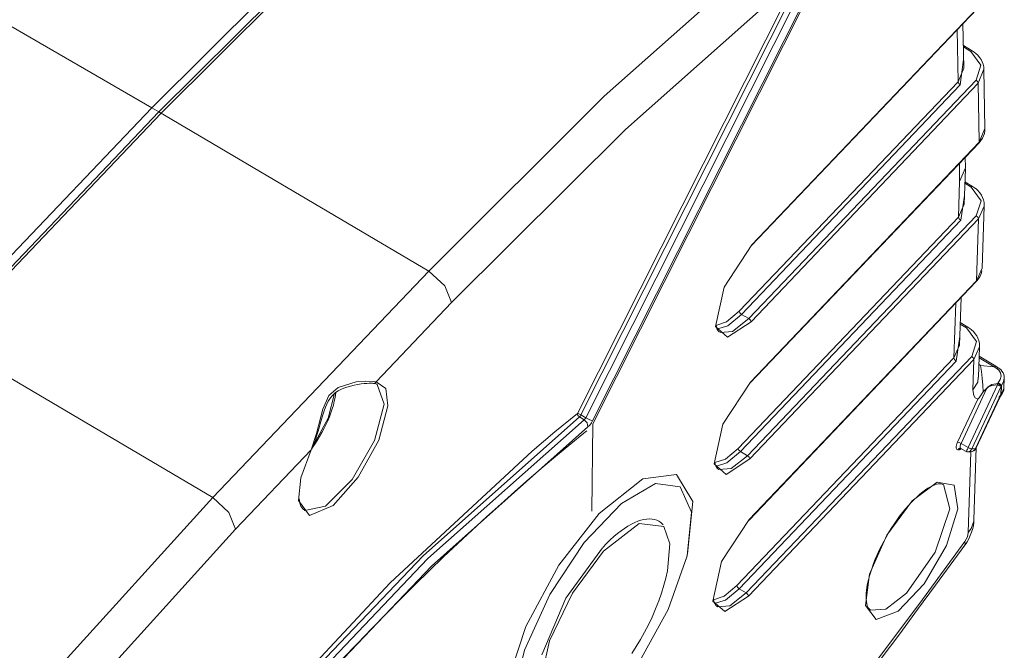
# Model space of a CAD drawing. Header units: millimetres. Extents: x 3 to 207, y 3 to 294.
# Tile 30 of 61: x 186.48 to 194.94, y 93.24 to 98.66. Entities that reach past the tile are written whole.
import ezdxf

# ---------------------------------------------------------------- set-up
doc = ezdxf.new("R2010")
doc.units = ezdxf.units.MM
doc.layers.add('1', color=7, linetype='CONTINUOUS', true_color=0xffffff)

msp = doc.modelspace()

# ---------------------------------------------------------------- linework, layer by layer
at = {"layer": '1', "color": 252, "linetype": 'Continuous', "lineweight": 13}
for p, q in [((175.751038, 104.74929), (187.61702, 97.903549)), ((193.323914, 99.283173), (191.301056, 95.262283)), ((191.342484, 95.238007), (193.373459, 99.275009)), ((193.44838, 99.280922), (191.401672, 95.212685)), ((191.502121, 98.002548), (192.992828, 99.326569)), ((191.271454, 95.27494), (193.159073, 99.026962)), ((193.159073, 99.026962), (191.683273, 97.716209)), ((192.767685, 96.723557), (194.703278, 98.756622)), ((194.539719, 98.126694), (194.532455, 98.573677)), ((194.64975, 98.386246), (194.585602, 98.425468)), ((194.64975, 98.386246), (194.656967, 98.391716)), ((194.735825, 98.269936), (194.64975, 98.386246)), ((194.656967, 98.391716), (194.662292, 98.392044)), ((194.587341, 98.31823), (194.559357, 98.099564)), ((194.694107, 98.14093), (194.735825, 98.269936)), ((194.539719, 98.126694), (194.588547, 98.244766)), ((194.762421, 98.236061), (194.71373, 98.1138)), ((192.66153, 96.153915), (194.539719, 98.126694)), ((194.559357, 98.099564), (192.681168, 96.126785)), ((192.742203, 96.090729), (194.694107, 98.14093)), ((194.71373, 98.1138), (192.761841, 96.063606)), ((194.539719, 98.126694), (194.54538, 98.11235)), ((194.54538, 98.11235), (194.559357, 98.099564)), ((194.708054, 98.128143), (194.694107, 98.14093)), ((194.71373, 98.1138), (194.708054, 98.128143)), ((194.721954, 97.607773), (194.71373, 98.1138)), ((189.994232, 96.499619), (191.502121, 98.002548)), ((187.61702, 97.903549), (187.69751, 97.857117)), ((189.994232, 96.499619), (187.677383, 97.868042)), ((191.683273, 97.716209), (190.190521, 96.22834)), ((192.757233, 95.54409), (194.721954, 97.607773)), ((194.721436, 97.604591), (194.71994, 97.602142)), ((194.721954, 97.607773), (194.721436, 97.604591)), ((194.553696, 97.267815), (194.551132, 97.424828)), ((194.543686, 96.962387), (194.553696, 97.267815)), ((194.652222, 97.220383), (194.598343, 97.253395)), ((194.652222, 97.220383), (194.65947, 97.225853)), ((194.73822, 97.103989), (194.652222, 97.220383)), ((194.65947, 97.225853), (194.664795, 97.226181)), ((194.543686, 96.962387), (194.592468, 97.073502)), ((194.59491, 97.147766), (194.563309, 96.935265)), ((194.696457, 96.974945), (194.73822, 97.103989)), ((194.764862, 97.058334), (194.716095, 96.947815)), ((192.651062, 94.974457), (194.543686, 96.962387)), ((194.563309, 96.935265), (192.6707, 94.947327)), ((192.73175, 94.911263), (194.696457, 96.974945)), ((194.716095, 96.947815), (192.751389, 94.884132)), ((194.543686, 96.962387), (194.549347, 96.948036)), ((194.549347, 96.948036), (194.563309, 96.935265)), ((194.696457, 96.974945), (194.710434, 96.962166)), ((194.698654, 96.414818), (194.716095, 96.947815)), ((194.710434, 96.962166), (194.716095, 96.947815)), ((188.139236, 94.551193), (189.994232, 96.499619)), ((190.133804, 96.371849), (189.994232, 96.499619)), ((192.74675, 94.364624), (194.698654, 96.414818)), ((194.69812, 96.411636), (194.696625, 96.409187)), ((194.698654, 96.414818), (194.69812, 96.411636)), ((190.190521, 96.22834), (190.133804, 96.371849)), ((190.190521, 96.22834), (189.54184, 95.546974)), ((194.504059, 95.752312), (194.519485, 96.223114)), ((192.552414, 96.062546), (192.66153, 96.153915)), ((192.667206, 96.139572), (192.66153, 96.153915)), ((192.681168, 96.126785), (192.667206, 96.139572)), ((192.460907, 96.032532), (192.552414, 96.062546)), ((192.761841, 96.063606), (192.559296, 95.930107)), ((192.681168, 96.126785), (192.564041, 96.029251)), ((192.602142, 95.980705), (192.742203, 96.090729)), ((192.681168, 96.126785), (192.742203, 96.090729)), ((192.75618, 96.07795), (192.742203, 96.090729)), ((192.761841, 96.063606), (192.75618, 96.07795)), ((192.559296, 95.930107), (192.456375, 96.021347)), ((192.564041, 96.029251), (192.466599, 95.999184)), ((192.496124, 95.971832), (192.602142, 95.980705)), ((194.612625, 96.0103), (194.558731, 96.043297)), ((194.612625, 96.0103), (194.619843, 96.015778)), ((194.698608, 95.893898), (194.612625, 96.0103)), ((194.619843, 96.015778), (194.625198, 96.016098)), ((188.139236, 94.551193), (185.822372, 95.919617)), ((194.555283, 95.937691), (194.523697, 95.725182)), ((194.65686, 95.764854), (194.698608, 95.893898)), ((194.504059, 95.752312), (194.552872, 95.863426)), ((194.72525, 95.848259), (194.676468, 95.737732)), ((192.640594, 93.794983), (194.504059, 95.752312)), ((194.523697, 95.725182), (192.660233, 93.767853)), ((192.721283, 93.731789), (194.65686, 95.764854)), ((194.676468, 95.737732), (192.740906, 93.704674)), ((194.504059, 95.752312), (194.50975, 95.737953)), ((194.50975, 95.737953), (194.523697, 95.725182)), ((194.65686, 95.764854), (194.670807, 95.752083)), ((194.667999, 95.478775), (194.676468, 95.737732)), ((194.670807, 95.752083), (194.676468, 95.737732)), ((194.850937, 95.674904), (194.722153, 95.753807)), ((194.720169, 95.692726), (194.733734, 95.686638)), ((194.7202, 95.694923), (194.733734, 95.686638)), ((194.733734, 95.686638), (194.850937, 95.674904)), ((194.740906, 95.635864), (194.733734, 95.686638)), ((194.747375, 95.579079), (194.740906, 95.635864)), ((194.850937, 95.674904), (194.85817, 95.680374)), ((194.873199, 95.660576), (194.850937, 95.674904)), ((194.85817, 95.680374), (194.863495, 95.680702)), ((194.873199, 95.660576), (194.880539, 95.666321)), ((194.889221, 95.647568), (194.873199, 95.660576)), ((194.880539, 95.666321), (194.885986, 95.66687)), ((194.904785, 95.623573), (194.889221, 95.647568)), ((189.371933, 95.545738), (189.453812, 95.552551)), ((189.453812, 95.552551), (189.520889, 95.549995)), ((189.520889, 95.549995), (189.54184, 95.546974)), ((189.53273, 95.536827), (189.54184, 95.546974)), ((189.54184, 95.546974), (189.625305, 95.489799)), ((194.712097, 95.586914), (194.709183, 95.544861)), ((194.752777, 95.519577), (194.747375, 95.579079)), ((194.884109, 95.53817), (194.901901, 95.566605)), ((194.901901, 95.566605), (194.90921, 95.595886)), ((194.90921, 95.595886), (194.904785, 95.623573)), ((194.931061, 95.547661), (194.912506, 95.514526)), ((194.936493, 95.578766), (194.931061, 95.547661)), ((189.137543, 95.430725), (189.215225, 95.498367)), ((189.215225, 95.498367), (189.371933, 95.545738)), ((189.520111, 95.533646), (189.53273, 95.536827)), ((189.611008, 95.355675), (189.551453, 95.525063)), ((189.625305, 95.489799), (189.644455, 95.341255)), ((194.787827, 95.492828), (194.566284, 95.017059)), ((194.627914, 94.981873), (194.878983, 95.521049)), ((194.909439, 95.510139), (194.658371, 94.970963)), ((194.709183, 95.544861), (194.667999, 95.478775)), ((194.675003, 95.428627), (194.667999, 95.478775)), ((194.756805, 95.460747), (194.752777, 95.519577)), ((194.787827, 95.492828), (194.756805, 95.460747)), ((194.787827, 95.492828), (194.788483, 95.49369)), ((194.78862, 95.493462), (194.787827, 95.492828)), ((194.788483, 95.49369), (194.789612, 95.495094)), ((194.798431, 95.500565), (194.78862, 95.493462)), ((194.789612, 95.495094), (194.797134, 95.503082)), ((194.797134, 95.503082), (194.807037, 95.511024)), ((194.808762, 95.50647), (194.798431, 95.500565)), ((194.807037, 95.511024), (194.828659, 95.522728)), ((194.830093, 95.514915), (194.808762, 95.50647)), ((194.828659, 95.522728), (194.880539, 95.533699)), ((194.878983, 95.521049), (194.830093, 95.514915)), ((194.879425, 95.527565), (194.878983, 95.521049)), ((194.896179, 95.513123), (194.878983, 95.521049)), ((194.880539, 95.533699), (194.879425, 95.527565)), ((194.880539, 95.533699), (194.882629, 95.536293)), ((194.880539, 95.533699), (194.898315, 95.522018)), ((194.882629, 95.536293), (194.883774, 95.537781)), ((194.882629, 95.536293), (194.900269, 95.524605)), ((194.883774, 95.537781), (194.884109, 95.53817)), ((194.909439, 95.510139), (194.896179, 95.513123)), ((194.898315, 95.522018), (194.909439, 95.510139)), ((194.900269, 95.524605), (194.911224, 95.512672)), ((194.908661, 95.434601), (194.911224, 95.512672)), ((194.911224, 95.512672), (194.909439, 95.510139)), ((194.912491, 95.51432), (194.911224, 95.512672)), ((194.912506, 95.514526), (194.912476, 95.514481)), ((189.085022, 95.310585), (189.137543, 95.430725)), ((189.130173, 95.233589), (189.185852, 95.446198)), ((194.535858, 95.027962), (194.708755, 95.3993)), ((194.686707, 95.410469), (194.675003, 95.428627)), ((194.708633, 95.399124), (194.686707, 95.410469)), ((194.690765, 94.972481), (194.893723, 95.408348)), ((194.893723, 95.408348), (194.894073, 95.419281)), ((194.894073, 95.419281), (194.908661, 95.434601)), ((194.894073, 95.419281), (194.904678, 95.428719)), ((194.89537, 95.409561), (194.894073, 95.419281)), ((194.899628, 95.419357), (194.89537, 95.409561)), ((194.901886, 95.421768), (194.896408, 95.410957)), ((194.904678, 95.428719), (194.899628, 95.419357)), ((194.90834, 95.432014), (194.901886, 95.421768)), ((194.904678, 95.428719), (194.90834, 95.432014)), ((194.90834, 95.432014), (194.908585, 95.433258)), ((194.908585, 95.433258), (194.908661, 95.434601)), ((189.031815, 95.101318), (189.085022, 95.310585)), ((189.528839, 95.043762), (189.611008, 95.355675)), ((189.004318, 95.002441), (189.130173, 95.233589)), ((191.287735, 95.244698), (189.946243, 94.052017)), ((189.987579, 94.027679), (191.329163, 95.220413)), ((191.077332, 95.116119), (191.271454, 95.27494)), ((191.27478, 95.258408), (191.271454, 95.27494)), ((191.271454, 95.27494), (191.284119, 95.270737)), ((191.287735, 95.244698), (191.27478, 95.258408)), ((191.284119, 95.270737), (191.301056, 95.262283)), ((191.287735, 95.244698), (191.294754, 95.252235)), ((191.328461, 95.220825), (191.287735, 95.244698)), ((191.294754, 95.252235), (191.301056, 95.262283)), ((191.301056, 95.262283), (191.342484, 95.238007)), ((191.329163, 95.220413), (191.328461, 95.220825)), ((191.329163, 95.220413), (191.334213, 95.225281)), ((191.355072, 95.192993), (191.329163, 95.220413)), ((191.334213, 95.225281), (191.33902, 95.231758)), ((191.33902, 95.231758), (191.342484, 95.238007)), ((191.376358, 95.221107), (191.342484, 95.238007)), ((191.401672, 95.212685), (191.376358, 95.221107)), ((191.401672, 95.212685), (191.391037, 95.194092)), ((191.361725, 95.15992), (190.016876, 93.963661)), ((191.361725, 95.15992), (191.355072, 95.192993)), ((191.376617, 95.174652), (191.361725, 95.15992)), ((191.391037, 95.194092), (191.376617, 95.174652)), ((188.984207, 94.961266), (189.031815, 95.101318)), ((189.336426, 94.708702), (189.528839, 95.043762)), ((190.882294, 94.951736), (191.077332, 95.116119)), ((188.984207, 94.961266), (188.335526, 94.279915)), ((192.541931, 94.88308), (192.651062, 94.974457)), ((192.651062, 94.974457), (192.656738, 94.960098)), ((192.656738, 94.960098), (192.6707, 94.947327)), ((194.523804, 94.976128), (194.5242, 94.992241)), ((194.528366, 94.966019), (194.523804, 94.976128)), ((194.5242, 94.992241), (194.529526, 95.01255)), ((194.537399, 94.963074), (194.528366, 94.966019)), ((194.529526, 95.01255), (194.535858, 95.027962)), ((194.549103, 95.024986), (194.535858, 95.027962)), ((194.545029, 94.972481), (194.537399, 94.963074)), ((194.54306, 94.963417), (194.537399, 94.963074)), ((194.548691, 94.9636), (194.54306, 94.963417)), ((194.555923, 94.976418), (194.545029, 94.972481)), ((194.553757, 94.970757), (194.548691, 94.9636)), ((194.556915, 94.965569), (194.548691, 94.9636)), ((194.566284, 95.017059), (194.549103, 95.024986)), ((194.560822, 94.975426), (194.553757, 94.970757)), ((194.569016, 94.973358), (194.556915, 94.965569)), ((194.558594, 94.99321), (194.55838, 94.982422)), ((194.55838, 94.982422), (194.562088, 94.975449)), ((194.562088, 95.006783), (194.558594, 94.99321)), ((194.566284, 95.017059), (194.562088, 95.006783)), ((194.566284, 95.017059), (194.627914, 94.981873)), ((194.612122, 94.951523), (194.616714, 94.959076)), ((194.616714, 94.959076), (194.62149, 94.968277)), ((194.62149, 94.968277), (194.627213, 94.980324)), ((194.627213, 94.980324), (194.627426, 94.980797)), ((194.627426, 94.980797), (194.627914, 94.981873)), ((194.644684, 94.97303), (194.627426, 94.980797)), ((194.627914, 94.981873), (194.645111, 94.973946)), ((194.650818, 94.958359), (194.642532, 94.95034)), ((194.658127, 94.970436), (194.644684, 94.97303)), ((194.645111, 94.973946), (194.658371, 94.970963)), ((194.657898, 94.969955), (194.650818, 94.958359)), ((194.658127, 94.970436), (194.657898, 94.969955)), ((194.658127, 94.970436), (194.674591, 94.971794)), ((194.658371, 94.970963), (194.658127, 94.970436)), ((194.673477, 94.95314), (194.683151, 94.961128)), ((194.674591, 94.971794), (194.690506, 94.971939)), ((194.683151, 94.961128), (194.690506, 94.971939)), ((194.690506, 94.971939), (194.690765, 94.972481)), ((194.692429, 94.972794), (194.690765, 94.972481)), ((194.693298, 94.973534), (194.692429, 94.972794)), ((192.450424, 94.853065), (192.541931, 94.88308)), ((192.751389, 94.884132), (192.548813, 94.750633)), ((192.6707, 94.947327), (192.553558, 94.849792)), ((192.59166, 94.801231), (192.73175, 94.911263)), ((192.6707, 94.947327), (192.73175, 94.911263)), ((192.745697, 94.898491), (192.73175, 94.911263)), ((192.751389, 94.884132), (192.745697, 94.898491)), ((194.609116, 94.948677), (194.610199, 94.949165)), ((194.610199, 94.949165), (194.612122, 94.951523)), ((194.642532, 94.95034), (194.627762, 94.944633)), ((194.627838, 94.251747), (194.650574, 94.946373)), ((194.644608, 94.946228), (194.658188, 94.9468)), ((194.658188, 94.9468), (194.673477, 94.95314)), ((192.548813, 94.750633), (192.445908, 94.841881)), ((192.553558, 94.849792), (192.456131, 94.819725)), ((192.485641, 94.792366), (192.59166, 94.801231)), ((189.107391, 94.478729), (189.336426, 94.708702)), ((194.144821, 94.524155), (194.36058, 94.684074)), ((194.36058, 94.684074), (194.506653, 94.658585)), ((194.467972, 94.453888), (194.413986, 94.663208)), ((194.506653, 94.658585), (194.536621, 94.45578)), ((186.630737, 92.885918), (188.139236, 94.551193)), ((188.278809, 94.423416), (188.139236, 94.551193)), ((188.970184, 94.397675), (188.876648, 94.526665)), ((188.929367, 94.441864), (189.107391, 94.478729)), ((189.173065, 94.484909), (188.970184, 94.397675)), ((193.927887, 94.229591), (194.144821, 94.524155)), ((194.342041, 94.082054), (194.467972, 94.453888)), ((194.536621, 94.45578), (194.44104, 94.140045)), ((188.335526, 94.279915), (188.278809, 94.423416)), ((191.842377, 94.363724), (191.816788, 94.35733)), ((191.866516, 94.367439), (191.842377, 94.363724)), ((191.889816, 94.368652), (191.866516, 94.367439)), ((191.911789, 94.36734), (191.889816, 94.368652)), ((191.932678, 94.36338), (191.911789, 94.36734)), ((191.952408, 94.356712), (191.932678, 94.36338)), ((188.335526, 94.279915), (186.842117, 92.631317)), ((191.802292, 94.328094), (191.495331, 94.09037)), ((191.675873, 94.287025), (191.645752, 94.265648)), ((191.705521, 94.306068), (191.675873, 94.287025)), ((191.734558, 94.322701), (191.705521, 94.306068)), ((191.762833, 94.336807), (191.734558, 94.322701)), ((191.790359, 94.348404), (191.762833, 94.336807)), ((191.816788, 94.35733), (191.790359, 94.348404)), ((192.013779, 94.302834), (191.802292, 94.328094)), ((191.971024, 94.34774), (191.952408, 94.356712)), ((191.988892, 94.336357), (191.971024, 94.34774)), ((192.004196, 94.321335), (191.988892, 94.336357)), ((192.005844, 94.319145), (192.004196, 94.321335)), ((192.007431, 94.316879), (192.005844, 94.319145)), ((192.064896, 94.153442), (192.013779, 94.302834)), ((191.584305, 94.216156), (191.553177, 94.188225)), ((191.615189, 94.241982), (191.584305, 94.216156)), ((191.645752, 94.265648), (191.615189, 94.241982)), ((193.778625, 93.893913), (193.927887, 94.229591)), ((194.597031, 94.174149), (194.619614, 94.215141)), ((194.619614, 94.215141), (194.627838, 94.251747)), ((191.171814, 93.686562), (191.486755, 94.119949)), ((191.520767, 94.157158), (191.488159, 94.123924)), ((191.553177, 94.188225), (191.520767, 94.157158)), ((192.044159, 93.92205), (192.064896, 94.153442)), ((194.211075, 93.645592), (194.597031, 94.174149)), ((194.44104, 94.140045), (194.250214, 93.811623)), ((194.60173, 94.156471), (194.597031, 94.174149)), ((194.598572, 94.143898), (194.60173, 94.156471)), ((189.946243, 94.052017), (188.587082, 92.624542)), ((188.628326, 92.600098), (189.987579, 94.027679)), ((191.495331, 94.09037), (191.229797, 93.730934)), ((194.098053, 93.730278), (194.342041, 94.082054)), ((190.016876, 93.963661), (188.654419, 92.530853)), ((192.013077, 93.797897), (192.029449, 93.859329)), ((192.029449, 93.859329), (192.043671, 93.921318)), ((193.744446, 93.623695), (193.778625, 93.893913)), ((191.99263, 93.731087), (192.013077, 93.797897)), ((192.531464, 93.703606), (192.640594, 93.794983)), ((192.640594, 93.794983), (192.646271, 93.780624)), ((192.646271, 93.780624), (192.660233, 93.767853)), ((194.250214, 93.811623), (194.024704, 93.574776)), ((190.966248, 93.19912), (191.171814, 93.686562)), ((191.229797, 93.730934), (191.032166, 93.31958)), ((191.969727, 93.664993), (191.99263, 93.731087)), ((192.439957, 93.673592), (192.531464, 93.703606)), ((192.740906, 93.704674), (192.538345, 93.571167)), ((192.660233, 93.767853), (192.543106, 93.670319)), ((192.581207, 93.621773), (192.721283, 93.731789)), ((192.660233, 93.767853), (192.721283, 93.731789)), ((192.721283, 93.731789), (192.735245, 93.719017)), ((192.735245, 93.719017), (192.740906, 93.704674)), ((193.921127, 93.591904), (194.098053, 93.730278)), ((191.942291, 93.594154), (191.969727, 93.664993)), ((192.538345, 93.571167), (192.43544, 93.662407)), ((192.543106, 93.670319), (192.445663, 93.640251)), ((192.475189, 93.612892), (192.581207, 93.621773)), ((193.836182, 93.504723), (193.744446, 93.623695)), ((193.822113, 93.125046), (194.211075, 93.645592)), ((191.881012, 93.45845), (191.912216, 93.5243)), ((191.912216, 93.5243), (191.942291, 93.594154)), ((193.788239, 93.583099), (193.921127, 93.591904)), ((194.024704, 93.574776), (193.836182, 93.504723)), ((191.847534, 93.393684), (191.881012, 93.45845)), ((191.812851, 93.331802), (191.847534, 93.393684)), ((191.032166, 93.31958), (190.950623, 92.956642)), ((191.737961, 93.212578), (191.776123, 93.271126)), ((191.776123, 93.271126), (191.812851, 93.331802))]:
    msp.add_line(p, q, dxfattribs=at)
at = {"layer": '1', "color": 252, "linetype": 'Continuous', "lineweight": 18}
for p, q in [((189.144867, 99.425468), (187.61702, 97.903549)), ((189.144836, 99.425446), (187.61702, 97.903549)), ((189.248306, 99.43045), (187.677383, 97.868042)), ((187.69751, 97.857117), (189.225357, 99.379044)), ((191.402725, 95.186325), (193.428406, 99.212791)), ((192.765686, 96.717934), (194.701263, 98.750999)), ((194.588547, 98.244766), (194.582336, 98.626068)), ((194.662292, 98.392044), (194.585358, 98.439087)), ((194.677734, 98.381805), (194.662292, 98.392044)), ((194.692108, 98.370651), (194.677734, 98.381805)), ((194.709671, 98.35424), (194.692108, 98.370651)), ((194.725006, 98.336327), (194.709671, 98.35424)), ((194.737778, 98.317322), (194.725006, 98.336327)), ((194.748154, 98.297256), (194.737778, 98.317322)), ((194.756104, 98.276405), (194.748154, 98.297256)), ((194.76059, 98.25499), (194.756104, 98.276405)), ((194.761185, 98.245583), (194.76059, 98.25499)), ((194.761002, 98.236107), (194.761185, 98.245583)), ((194.770767, 97.725235), (194.762543, 98.232239)), ((187.61702, 97.903549), (185.762024, 95.955132)), ((187.61702, 97.903549), (185.762024, 95.955132)), ((187.677383, 97.868042), (185.822372, 95.919617)), ((185.842514, 95.908699), (187.69751, 97.857117)), ((194.721954, 97.607773), (194.770767, 97.725235)), ((194.749084, 97.641373), (194.758911, 97.661888)), ((194.758911, 97.661888), (194.765732, 97.683014)), ((194.765732, 97.683014), (194.769775, 97.70472)), ((194.769775, 97.70472), (194.770767, 97.733467)), ((192.755234, 95.53846), (194.71994, 97.602142)), ((194.71994, 97.602142), (194.728622, 97.611855)), ((194.728622, 97.611855), (194.736557, 97.621941)), ((194.736557, 97.621941), (194.749084, 97.641373)), ((194.602493, 97.385521), (194.601013, 97.477219)), ((194.553696, 97.267815), (194.602493, 97.385521)), ((194.592468, 97.073502), (194.602448, 97.37812)), ((194.664795, 97.226181), (194.598801, 97.266617)), ((194.680222, 97.215942), (194.664795, 97.226181)), ((194.694534, 97.204796), (194.680222, 97.215942)), ((194.712097, 97.188362), (194.694534, 97.204796)), ((194.727448, 97.170441), (194.712097, 97.188362)), ((194.740204, 97.151428), (194.727448, 97.170441)), ((194.75058, 97.131348), (194.740204, 97.151428)), ((194.758469, 97.110466), (194.75058, 97.131348)), ((194.762985, 97.089043), (194.758469, 97.110466)), ((194.763626, 97.079124), (194.762985, 97.089043)), ((194.763412, 97.069115), (194.763626, 97.079124)), ((194.764862, 97.068649), (194.764862, 97.058334)), ((194.747391, 96.524429), (194.764862, 97.058334)), ((192.530792, 96.361221), (192.767685, 96.723557)), ((192.767181, 96.720383), (192.765686, 96.717934)), ((192.767685, 96.723557), (192.767181, 96.720383)), ((194.698654, 96.414818), (194.747391, 96.524429)), ((194.735596, 96.468925), (194.74057, 96.484657)), ((194.74057, 96.484657), (194.743698, 96.50087)), ((192.744751, 94.358986), (194.696625, 96.409187)), ((194.696625, 96.409187), (194.705307, 96.418892)), ((194.705307, 96.418892), (194.713242, 96.428993)), ((194.713242, 96.428993), (194.725876, 96.448418)), ((194.725876, 96.448418), (194.735596, 96.468925)), ((192.456375, 96.021347), (192.530792, 96.361221)), ((194.552872, 95.863411), (194.566238, 96.272217)), ((194.625198, 96.016098), (194.559174, 96.056541)), ((192.464615, 96.019623), (192.460983, 96.036919)), ((192.46933, 96.004974), (192.464615, 96.019623)), ((192.474854, 95.993523), (192.46933, 96.004974)), ((192.481171, 95.984367), (192.474854, 95.993523)), ((192.488129, 95.977455), (192.481171, 95.984367)), ((192.495743, 95.972717), (192.488129, 95.977455)), ((194.64061, 96.005852), (194.625198, 96.016098)), ((194.654922, 95.994713), (194.64061, 96.005852)), ((194.672485, 95.978287), (194.654922, 95.994713)), ((194.68782, 95.960358), (194.672485, 95.978287)), ((194.700592, 95.941338), (194.68782, 95.960358)), ((194.710968, 95.921272), (194.700592, 95.941338)), ((194.718872, 95.900391), (194.710968, 95.921272)), ((194.723358, 95.87896), (194.718872, 95.900391)), ((194.716675, 95.586662), (194.72525, 95.848251)), ((194.724014, 95.869034), (194.723358, 95.87896)), ((194.723785, 95.859032), (194.724014, 95.869034)), ((194.725235, 95.858574), (194.72525, 95.848259)), ((194.863495, 95.680702), (194.722565, 95.767044)), ((194.874802, 95.673759), (194.863495, 95.680695)), ((194.886108, 95.666817), (194.874802, 95.673759)), ((194.889236, 95.664352), (194.885574, 95.66613)), ((194.892746, 95.662415), (194.889236, 95.664352)), ((194.906189, 95.651939), (194.892746, 95.662415)), ((194.917145, 95.639107), (194.906189, 95.651939)), ((194.926132, 95.624908), (194.917145, 95.639107)), ((194.932602, 95.609795), (194.926132, 95.624908)), ((194.935928, 95.594727), (194.932602, 95.609795)), ((194.934265, 95.490646), (194.937103, 95.57753)), ((194.9366, 95.578903), (194.935928, 95.594727)), ((189.194717, 95.454208), (189.21611, 95.468338)), ((189.21611, 95.468338), (189.238693, 95.480499)), ((189.238693, 95.480499), (189.264359, 95.491867)), ((189.264359, 95.491867), (189.290527, 95.501419)), ((189.290527, 95.501419), (189.322571, 95.510948)), ((189.322571, 95.510948), (189.354279, 95.518494)), ((189.354279, 95.518494), (189.384781, 95.524345)), ((189.384781, 95.524345), (189.414078, 95.528717)), ((189.414078, 95.528717), (189.439133, 95.531494)), ((189.439133, 95.531494), (189.462631, 95.533272)), ((189.462631, 95.533272), (189.482101, 95.534111)), ((189.482101, 95.534111), (189.49939, 95.534294)), ((189.49939, 95.534294), (189.510117, 95.534065)), ((189.510117, 95.534065), (189.51947, 95.533531)), ((189.519516, 95.533684), (189.519806, 95.533669)), ((189.519806, 95.533669), (189.520111, 95.533646)), ((189.520218, 95.533638), (189.533691, 95.531761)), ((189.533691, 95.531761), (189.544846, 95.526955)), ((189.547562, 95.527092), (189.543533, 95.528923)), ((189.551453, 95.525063), (189.547562, 95.527092)), ((192.520325, 95.181747), (192.757233, 95.54409)), ((192.756714, 95.540909), (192.755234, 95.53846)), ((192.757233, 95.54409), (192.756714, 95.540909)), ((194.883774, 95.537781), (194.885117, 95.537117)), ((194.885117, 95.537117), (194.892197, 95.533096)), ((194.892197, 95.533096), (194.899094, 95.528313)), ((194.899094, 95.528313), (194.905197, 95.523239)), ((194.905197, 95.523239), (194.909851, 95.518456)), ((194.909851, 95.518456), (194.912476, 95.514481)), ((194.909927, 95.435989), (194.912491, 95.51432)), ((194.909927, 95.435989), (194.934265, 95.490646)), ((194.912476, 95.514481), (194.912491, 95.51432)), ((194.927811, 95.459717), (194.932419, 95.475624)), ((194.932419, 95.475624), (194.933014, 95.482941)), ((194.933014, 95.482941), (194.932724, 95.490379)), ((189.118607, 95.356247), (189.131195, 95.381233)), ((189.131195, 95.381233), (189.143814, 95.401665)), ((189.143814, 95.401665), (189.158218, 95.420486)), ((189.158218, 95.420486), (189.175491, 95.438385)), ((189.175278, 95.34742), (189.183578, 95.379852)), ((189.175491, 95.438385), (189.194717, 95.454208)), ((189.183578, 95.379852), (189.19017, 95.411308)), ((189.19017, 95.411308), (189.196564, 95.455338)), ((194.693298, 94.973534), (194.897675, 95.412422)), ((194.708969, 95.39875), (194.708633, 95.399124)), ((194.709427, 95.39859), (194.708969, 95.39875)), ((194.710007, 95.398659), (194.709427, 95.39859)), ((194.710709, 95.398949), (194.710007, 95.398659)), ((194.712448, 95.400208), (194.710709, 95.398949)), ((194.714615, 95.40239), (194.712448, 95.400208)), ((194.721313, 95.410576), (194.714615, 95.40239)), ((194.733505, 95.427261), (194.721313, 95.410576)), ((194.756805, 95.460747), (194.733505, 95.427261)), ((194.89537, 95.409561), (194.893723, 95.408348)), ((194.896332, 95.410477), (194.89537, 95.409561)), ((194.896332, 95.410477), (194.909515, 95.433113)), ((194.897415, 95.411964), (194.896332, 95.410477)), ((194.90834, 95.432014), (194.90918, 95.43248)), ((194.908661, 95.434601), (194.909927, 95.435966)), ((194.909409, 95.432823), (194.909927, 95.435966)), ((194.909622, 95.433197), (194.909912, 95.433395)), ((194.909912, 95.433395), (194.912704, 95.435905)), ((194.909927, 95.435966), (194.909927, 95.435989)), ((194.912415, 95.436104), (194.916107, 95.44043)), ((194.916107, 95.44043), (194.919495, 95.444923)), ((194.919495, 95.444923), (194.927811, 95.459717)), ((189.084778, 95.262466), (189.095673, 95.296761)), ((189.095673, 95.296761), (189.107559, 95.329872)), ((189.107559, 95.329872), (189.118607, 95.356247)), ((189.153854, 95.280815), (189.165375, 95.314453)), ((189.165375, 95.314453), (189.175278, 95.34742)), ((189.644455, 95.341255), (189.564667, 95.045517)), ((189.062744, 95.186256), (189.073654, 95.224762)), ((189.073654, 95.224762), (189.084778, 95.262466)), ((189.110886, 95.178238), (189.126556, 95.21257)), ((189.126556, 95.21257), (189.140915, 95.246864)), ((189.140915, 95.246864), (189.153854, 95.280815)), ((189.041946, 95.113808), (189.052551, 95.150162)), ((189.052551, 95.150162), (189.062744, 95.186256)), ((189.075882, 95.109917), (189.093948, 95.143944)), ((189.093948, 95.143944), (189.110886, 95.178238)), ((191.339218, 95.116035), (191.350891, 95.12542)), ((191.395752, 94.43396), (191.402405, 95.184975)), ((191.402435, 95.185448), (191.402252, 95.185501)), ((191.402405, 95.185349), (191.402435, 95.185448)), ((192.445908, 94.841881), (192.520325, 95.181747)), ((189.009613, 95.016174), (189.020493, 95.046829)), ((189.015762, 95.011063), (189.036667, 95.043289)), ((189.020493, 95.046829), (189.031525, 95.080299)), ((189.031525, 95.080299), (189.041946, 95.113808)), ((189.036667, 95.043289), (189.056763, 95.076309)), ((189.056763, 95.076309), (189.075882, 95.109917)), ((189.564667, 95.045517), (189.389114, 94.726601)), ((191.213531, 95.01371), (191.32753, 95.106628)), ((191.32753, 95.106628), (191.339218, 95.116035)), ((188.89682, 94.720772), (188.984207, 94.961266)), ((188.989044, 94.96875), (188.993332, 94.977516)), ((188.993332, 94.977516), (188.997437, 94.986404)), ((188.996475, 94.983116), (189.015762, 95.011063)), ((188.997437, 94.986404), (189.009613, 95.016174)), ((191.099167, 94.918633), (191.213531, 95.01371)), ((194.555908, 94.976311), (194.559113, 94.976234)), ((194.559113, 94.976234), (194.562622, 94.974083)), ((194.562088, 94.975449), (194.563141, 94.975098)), ((194.562469, 94.97496), (194.608963, 94.948433)), ((194.676041, 94.953896), (194.682648, 94.958855)), ((194.676575, 94.361626), (194.696854, 94.981171)), ((194.682648, 94.958855), (194.68811, 94.964897)), ((194.68811, 94.964897), (194.690475, 94.968811)), ((194.690475, 94.968811), (194.692322, 94.973091)), ((194.692139, 94.972153), (194.690506, 94.971939)), ((194.692947, 94.972778), (194.692139, 94.972153)), ((194.692947, 94.972794), (194.693192, 94.973305)), ((194.693192, 94.973305), (194.693451, 94.973831)), ((189.662811, 93.819092), (190.882294, 94.951736)), ((190.978088, 94.816238), (191.099167, 94.918633)), ((194.608704, 94.948471), (194.608704, 94.948463)), ((194.608704, 94.948463), (194.608719, 94.948448)), ((194.608719, 94.948502), (194.609116, 94.948677)), ((194.608719, 94.948448), (194.61438, 94.945473)), ((194.61438, 94.945473), (194.620926, 94.94445)), ((194.620926, 94.94445), (194.624329, 94.944565)), ((194.624329, 94.944565), (194.627716, 94.945145)), ((194.627533, 94.944221), (194.636368, 94.945053)), ((194.636368, 94.945053), (194.644638, 94.945229)), ((194.644897, 94.945992), (194.65239, 94.94593)), ((194.65239, 94.94593), (194.659668, 94.946991)), ((194.659668, 94.946991), (194.668076, 94.949722)), ((194.668076, 94.949722), (194.676041, 94.953896)), ((190.856674, 94.711784), (190.978088, 94.816238)), ((192.454147, 94.840157), (192.450516, 94.857445)), ((192.458847, 94.8255), (192.454147, 94.840157)), ((192.464371, 94.814049), (192.458847, 94.8255)), ((192.470718, 94.804901), (192.464371, 94.814049)), ((192.477661, 94.797981), (192.470718, 94.804901)), ((192.485291, 94.793243), (192.477661, 94.797981)), ((188.876648, 94.526665), (188.89682, 94.720772)), ((189.389114, 94.726601), (189.173065, 94.484909)), ((190.734924, 94.605171), (190.856674, 94.711784)), ((191.459045, 94.415855), (191.83371, 94.71331)), ((191.83371, 94.71331), (192.12265, 94.750084)), ((192.12265, 94.750084), (192.261032, 94.517914)), ((191.940994, 94.671516), (191.649078, 94.501915)), ((192.153473, 94.644333), (191.940994, 94.671516)), ((192.249756, 94.425079), (192.153473, 94.644333)), ((194.236237, 94.600304), (194.259171, 94.617256)), ((194.259171, 94.617256), (194.281052, 94.631744)), ((194.281052, 94.631744), (194.301926, 94.643921)), ((194.301926, 94.643921), (194.32135, 94.653618)), ((194.32135, 94.653618), (194.339447, 94.661034)), ((194.339447, 94.661034), (194.355743, 94.666161)), ((194.355743, 94.666161), (194.370255, 94.669182)), ((194.370255, 94.669182), (194.382828, 94.670258)), ((194.382828, 94.670258), (194.393448, 94.669922)), ((194.393448, 94.669922), (194.402573, 94.668541)), ((194.402573, 94.668541), (194.409973, 94.665375)), ((194.409973, 94.665375), (194.411438, 94.664322)), ((194.411438, 94.664322), (194.412796, 94.663155)), ((188.88353, 94.526588), (188.882065, 94.541641)), ((190.612869, 94.49646), (190.734924, 94.605171)), ((194.138611, 94.510551), (194.163666, 94.536163)), ((194.163666, 94.536163), (194.188339, 94.559677)), ((194.188339, 94.559677), (194.212646, 94.581154)), ((194.212646, 94.581154), (194.236237, 94.600304)), ((188.885742, 94.512825), (188.88353, 94.526588)), ((188.890747, 94.494072), (188.885742, 94.512825)), ((188.897232, 94.478218), (188.890747, 94.494072)), ((188.904282, 94.465729), (188.897232, 94.478218)), ((188.912201, 94.455544), (188.904282, 94.465729)), ((188.920303, 94.448212), (188.912201, 94.455544)), ((188.929169, 94.442871), (188.920303, 94.448212)), ((190.490555, 94.385666), (190.612869, 94.49646)), ((191.649078, 94.501915), (191.328217, 94.164871)), ((192.261032, 94.517914), (192.217834, 94.068878)), ((194.063156, 94.423027), (194.088211, 94.453857)), ((194.088211, 94.453857), (194.113449, 94.483124)), ((194.113449, 94.483124), (194.138611, 94.510551)), ((188.927261, 94.4431), (188.928314, 94.442474)), ((188.928314, 94.442474), (188.929367, 94.441864)), ((190.367981, 94.27282), (190.490555, 94.385666)), ((191.111572, 93.969681), (191.459045, 94.415855)), ((192.213226, 94.051666), (192.249756, 94.425079)), ((192.509872, 94.002289), (192.74675, 94.364624)), ((192.74675, 94.364624), (192.746231, 94.36145)), ((194.013855, 94.35701), (194.038315, 94.390663)), ((194.038315, 94.390663), (194.063156, 94.423027)), ((194.676453, 94.356232), (194.676514, 94.375847)), ((192.746231, 94.36145), (192.744751, 94.358986)), ((193.943909, 94.249741), (193.966522, 94.286369)), ((193.966522, 94.286369), (193.989883, 94.322182)), ((193.989883, 94.322182), (194.013855, 94.35701)), ((194.653732, 94.285728), (194.630539, 94.254646)), ((194.675568, 94.348366), (194.653732, 94.285728)), ((194.656754, 94.254913), (194.666, 94.285393)), ((194.666, 94.285393), (194.6716, 94.310921)), ((194.6716, 94.310921), (194.675171, 94.336746)), ((194.674286, 94.361519), (194.675568, 94.348366)), ((194.675171, 94.336746), (194.676453, 94.356232)), ((190.245178, 94.157944), (190.367981, 94.27282)), ((193.901321, 94.174744), (193.92215, 94.212463)), ((193.92215, 94.212463), (193.943909, 94.249741)), ((194.617523, 94.17247), (194.632141, 94.198326)), ((194.630539, 94.254646), (194.627838, 94.251747)), ((194.632141, 94.198326), (194.644974, 94.225052)), ((194.644974, 94.225052), (194.656754, 94.254913)), ((190.122192, 94.041061), (190.245178, 94.157944)), ((191.328217, 94.164871), (191.033844, 93.718666)), ((193.8629, 94.09864), (193.881546, 94.136719)), ((193.881546, 94.136719), (193.901321, 94.174744)), ((194.472824, 93.970367), (194.598541, 94.143883)), ((194.598541, 94.143883), (194.608322, 94.157997)), ((194.608322, 94.157997), (194.617523, 94.17247)), ((189.999008, 93.922188), (190.122192, 94.041061)), ((192.050156, 93.588654), (192.213226, 94.051666)), ((192.206192, 94.023224), (192.217834, 94.068886)), ((193.829391, 94.022926), (193.845474, 94.060608)), ((193.845474, 94.060608), (193.8629, 94.09864)), ((190.828461, 93.44416), (191.111572, 93.969681)), ((192.43544, 93.662407), (192.509872, 94.002289)), ((193.789536, 93.913307), (193.801361, 93.949097)), ((193.801361, 93.949097), (193.814636, 93.985634)), ((193.814636, 93.985634), (193.829391, 94.022926)), ((194.346756, 93.797691), (194.472824, 93.970367)), ((189.875671, 93.801346), (189.999008, 93.922188)), ((193.770569, 93.845146), (193.779282, 93.8787)), ((193.779282, 93.8787), (193.789536, 93.913307)), ((188.433899, 92.49971), (189.662811, 93.819092)), ((189.752228, 93.678574), (189.875671, 93.801346)), ((193.753983, 93.753906), (193.757935, 93.782578)), ((193.757935, 93.782578), (193.763474, 93.813171)), ((193.763474, 93.813171), (193.770569, 93.845146)), ((194.193008, 93.588799), (194.346756, 93.797691)), ((191.033844, 93.718666), (190.816879, 93.240433)), ((193.750656, 93.70208), (193.751572, 93.726936)), ((193.751175, 93.679222), (193.750656, 93.70208)), ((193.751572, 93.726936), (193.753983, 93.753906)), ((189.628662, 93.553879), (189.752228, 93.678574)), ((192.44368, 93.660683), (192.440048, 93.677986)), ((192.448395, 93.646042), (192.44368, 93.660683)), ((192.453918, 93.63459), (192.448395, 93.646042)), ((192.460236, 93.625427), (192.453918, 93.63459)), ((192.467209, 93.618515), (192.460236, 93.625427)), ((192.474808, 93.613785), (192.467209, 93.618515)), ((193.753052, 93.658546), (193.751175, 93.679222)), ((193.756195, 93.640251), (193.753052, 93.658546)), ((193.760132, 93.625336), (193.756195, 93.640251)), ((193.764801, 93.612778), (193.760132, 93.625336)), ((193.770126, 93.60228), (193.764801, 93.612778)), ((193.775803, 93.594154), (193.770126, 93.60228)), ((189.505005, 93.427284), (189.628662, 93.553879)), ((191.788803, 93.116119), (192.050156, 93.588654)), ((193.781296, 93.588501), (193.775803, 93.594154)), ((193.786957, 93.584846), (193.781296, 93.588501)), ((193.785217, 93.585007), (193.786713, 93.584038)), ((193.786713, 93.584038), (193.788239, 93.583099)), ((194.038773, 93.381165), (194.193008, 93.588799)), ((190.663361, 92.938866), (190.828461, 93.44416)), ((189.381317, 93.298836), (189.505005, 93.427284)), ((193.78717, 93.046478), (194.038773, 93.381165)), ((189.257584, 93.168526), (189.381317, 93.298836)), ((190.816879, 93.240433), (190.714859, 92.812881))]:
    msp.add_line(p, q, dxfattribs=at)

doc.saveas('drawing.dxf')
